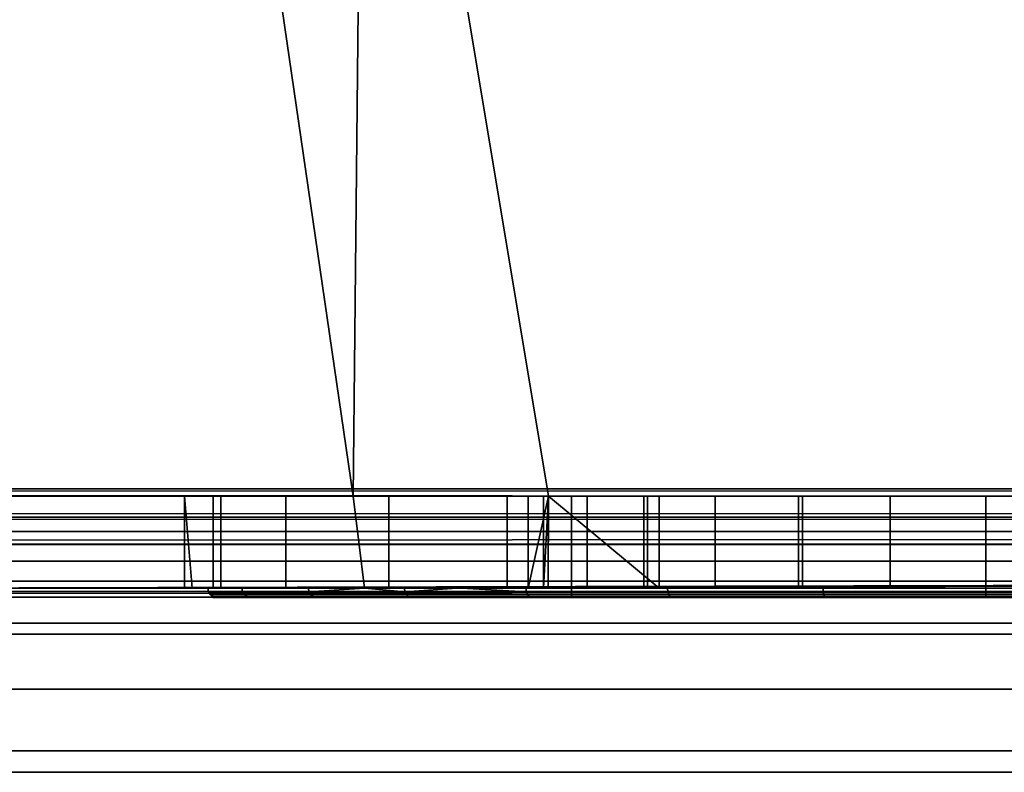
# Model space of a CAD drawing. Header units: millimetres. Extents: x -603 to 3703, y -115 to 193.
# Tile 71 of 256: x -354 to -344, y -33 to -25. Entities that reach past the tile are written whole.
import ezdxf

# ---------------------------------------------------------------- set-up
doc = ezdxf.new("R2010")
doc.units = ezdxf.units.MM
doc.layers.add('151', color=7, linetype='Continuous', true_color=0xffffff)

# ---------------------------------------------------------------- blocks, each defined once
blk = doc.blocks.new('UG_SURFACE_016')
at = {"layer": '151', "color": 252, "linetype": 'Continuous', "lineweight": 35}
for points in [[(-356.025, -17, 1167.5), (-406, -17, 1167.5), (-406, -30, 1167.5), (-324, -30, 1167.5)], [(-324, -30, 1002.5), (-406, -30, 1002.5), (-406, -17, 1002.5), (-356.025, -17, 1002.5)], [(-324, -30, 1167.5), (-352.625, -17, 1167.5), (-356.025, -17, 1167.5)], [(-324, -30, 1002.5), (-356.025, -17, 1002.5), (-352.625, -17, 1002.5)], [(-324, -30, 1167.5), (-350.75, -17, 1167.5), (-352.625, -17, 1167.5)], [(-324, -30, 1002.5), (-352.625, -17, 1002.5), (-350.75, -17, 1002.5)], [(-324, -30, 1167.5), (-337.25, -17, 1167.5), (-350.75, -17, 1167.5)], [(-324, -30, 1002.5), (-350.75, -17, 1002.5), (-337.25, -17, 1002.5)], [(-356.025, -30, 1003.5), (-350.875, -30, 1003.5), (-352.625, -18, 1003.5), (-356.025, -18, 1003.5)], [(-350.875, -30, 1166.5), (-356.025, -30, 1166.5), (-356.025, -18, 1166.5), (-352.625, -18, 1166.5)], [(-350.875, -30, 1003.5), (-350.75, -18, 1003.5), (-352.625, -18, 1003.5)], [(-352.625, -18, 1166.5), (-350.75, -18, 1166.5), (-350.875, -30, 1166.5)], [(-350.75, -18, 1003.5), (-350.875, -30, 1003.5), (-348.75, -30, 1003.5)], [(-350.75, -18, 1166.5), (-348.75, -30, 1166.5), (-350.875, -30, 1166.5)], [(-348.75, -30, 1003.5), (-339.25, -30, 1003.5), (-337.25, -18, 1003.5), (-350.75, -18, 1003.5)], [(-350.75, -18, 1166.5), (-337.25, -18, 1166.5), (-339.25, -30, 1166.5), (-348.75, -30, 1166.5)], [(-324, -30, 1167.5), (-406, -30, 1167.5), (-406, -30.383, 1167.424), (-324.032, -30.383, 1167.424)], [(-324.032, -30.383, 1002.576), (-406, -30.383, 1002.576), (-406, -30, 1002.5), (-324, -30, 1002.5)], [(-356.025, -30, 1033.975), (-356.025, -30, 1093.25), (-350.875, -30, 1093.25), (-350.875, -30, 1037.205)], [(-350.875, -30, 1037.205), (-352.311, -30, 1034.737), (-356.025, -30, 1033.975)], [(-356.025, -30, 1033.975), (-352.395, -30, 1033.975), (-352.707, -30, 1031.132)], [(-352.707, -30, 1031.132), (-351.607, -30, 1027.676), (-356.025, -30, 1013.575), (-356.025, -30, 1033.975)], [(-351.607, -30, 1027.676), (-350.875, -30, 1026.851), (-350.875, -30, 1013.575), (-356.025, -30, 1013.575)], [(-352.311, -30, 1034.737), (-352.395, -30, 1033.975), (-356.025, -30, 1033.975)], [(-350.875, -30, 1166.5), (-350.875, -30, 1126.75), (-356.025, -30, 1126.75), (-356.025, -30, 1166.5)], [(-350.875, -30, 1126.75), (-350.875, -30, 1108.1), (-356.025, -30, 1108.1), (-356.025, -30, 1126.75)], [(-350.875, -30, 1108.1), (-350.875, -30, 1099.9), (-356.025, -30, 1099.9), (-356.025, -30, 1108.1)], [(-350.875, -30, 1099.9), (-350.875, -30, 1093.25), (-356.025, -30, 1093.25), (-356.025, -30, 1099.9)], [(-350.875, -30, 1013.575), (-350.875, -30, 1003.5), (-356.025, -30, 1003.5), (-356.025, -30, 1013.575)], [(-352.707, -30, 1031.132), (-352.395, -30, 1033.975), (-352.395, -31, 1033.975), (-352.625, -31, 1031.877)], [(-352.707, -30, 1031.132), (-352.707, -31, 1031.132), (-352.625, -31, 1030.875)], [(-352.625, -31, 1030.875), (-351.607, -31, 1027.676), (-351.607, -30, 1027.676), (-352.707, -30, 1031.132)], [(-352.625, -31, 1031.877), (-352.707, -31, 1031.132), (-352.707, -30, 1031.132)], [(-352.395, -30, 1033.975), (-352.311, -30, 1034.737), (-352.311, -31, 1034.737), (-352.395, -31, 1033.975)], [(-350.75, -31, 1037.42), (-352.311, -31, 1034.737), (-352.311, -30, 1034.737), (-350.875, -30, 1037.205)], [(-350.875, -30, 1026.851), (-351.607, -30, 1027.676), (-351.607, -31, 1027.676), (-350.75, -31, 1026.71)], [(-350.875, -30, 1037.205), (-350.487, -30, 1037.872), (-350.487, -31, 1037.872), (-350.75, -31, 1037.42)], [(-350.75, -31, 1026.71), (-349.2, -31, 1024.963), (-349.2, -30, 1024.963), (-350.875, -30, 1026.851)], [(-350.875, -30, 1166.5), (-348.75, -30, 1166.5), (-348.75, -30, 1151.208), (-348.973, -30, 1150.523)], [(-348.973, -30, 1150.523), (-348.755, -30, 1148.455), (-350.875, -30, 1126.75), (-350.875, -30, 1166.5)], [(-350.875, -30, 1093.25), (-348.75, -30, 1093.25), (-348.75, -30, 1083.208), (-348.973, -30, 1082.523)], [(-348.973, -30, 1082.523), (-348.755, -30, 1080.455), (-350.875, -30, 1037.205), (-350.875, -30, 1093.25)], [(-350.875, -30, 1013.575), (-349.2, -30, 1013.575), (-349.2, -30, 1012.55)], [(-349.2, -30, 1012.55), (-348.804, -30, 1010.56), (-350.875, -30, 1003.5), (-350.875, -30, 1013.575)], [(-348.804, -30, 1010.56), (-348.75, -30, 1010.479), (-348.75, -30, 1003.5), (-350.875, -30, 1003.5)], [(-349.2, -30, 1013.575), (-350.875, -30, 1013.575), (-350.875, -30, 1026.851), (-349.2, -30, 1024.963)], [(-350.487, -30, 1037.872), (-350.875, -30, 1037.205), (-348.755, -30, 1080.455)], [(-348.755, -30, 1148.455), (-348.75, -30, 1148.446), (-348.75, -30, 1126.75), (-350.875, -30, 1126.75)], [(-348.75, -30, 1126.75), (-348.75, -30, 1108.1), (-350.875, -30, 1108.1), (-350.875, -30, 1126.75)], [(-348.75, -30, 1108.1), (-348.75, -30, 1099.9), (-350.875, -30, 1099.9), (-350.875, -30, 1108.1)], [(-348.75, -30, 1099.9), (-348.75, -30, 1093.25), (-350.875, -30, 1093.25), (-350.875, -30, 1099.9)], [(-347.548, -31, 1039.998), (-350.487, -31, 1037.872), (-350.487, -30, 1037.872), (-348.75, -30, 1039.129)], [(-348.755, -30, 1080.455), (-348.75, -30, 1080.446), (-348.75, -30, 1039.129), (-350.487, -30, 1037.872)], [(-349.2, -30, 1012.55), (-349.2, -31, 1012.55), (-348.804, -31, 1010.56), (-348.804, -30, 1010.56)], [(-349.2, -31, 1013.575), (-349.2, -31, 1012.55), (-349.2, -30, 1012.55), (-349.2, -30, 1013.575)], [(-349.2, -30, 1013.575), (-349.2, -30, 1024.963), (-349.2, -31, 1024.963), (-349.2, -31, 1013.575)], [(-348.973, -31, 1150.523), (-348.973, -30, 1150.523), (-348.75, -30, 1151.208)], [(-348.973, -30, 1150.523), (-348.973, -31, 1150.523), (-348.755, -31, 1148.455), (-348.755, -30, 1148.455)], [(-348.75, -30, 1151.208), (-348.33, -30, 1152.5), (-348.33, -31, 1152.5), (-348.973, -31, 1150.523)], [(-348.973, -31, 1082.523), (-348.973, -30, 1082.523), (-348.75, -30, 1083.208)], [(-348.973, -30, 1082.523), (-348.973, -31, 1082.523), (-348.755, -31, 1080.455), (-348.755, -30, 1080.455)], [(-348.75, -30, 1083.208), (-348.33, -30, 1084.5), (-348.33, -31, 1084.5), (-348.973, -31, 1082.523)], [(-348.804, -31, 1010.56), (-347.677, -31, 1008.873), (-347.677, -30, 1008.873), (-348.75, -30, 1010.479)], [(-348.75, -30, 1010.479), (-348.804, -30, 1010.56), (-348.804, -31, 1010.56)], [(-348.755, -31, 1148.455), (-347.716, -31, 1146.654), (-347.716, -30, 1146.654), (-348.75, -30, 1148.446)], [(-348.75, -30, 1148.446), (-348.755, -30, 1148.455), (-348.755, -31, 1148.455)], [(-348.755, -31, 1080.455), (-347.716, -31, 1078.654), (-347.716, -30, 1078.654), (-348.75, -30, 1080.446)], [(-348.75, -30, 1080.446), (-348.755, -30, 1080.455), (-348.755, -31, 1080.455)], [(-348.75, -30, 1039.129), (-347.548, -30, 1039.998), (-347.548, -31, 1039.998)], [(-348.75, -30, 1093.25), (-339.25, -30, 1093.25), (-342.96, -30, 1086.891), (-344, -30, 1087)], [(-344, -30, 1087), (-345.04, -30, 1086.891), (-348.75, -30, 1093.25)], [(-345.04, -30, 1086.891), (-346.939, -30, 1086.045), (-348.75, -30, 1093.25)], [(-346.939, -30, 1086.045), (-348.33, -30, 1084.5), (-348.75, -30, 1093.25)], [(-348.75, -30, 1126.75), (-346.034, -30, 1145.432), (-344, -30, 1145)], [(-344, -30, 1145), (-341.966, -30, 1145.432), (-339.25, -30, 1126.75), (-348.75, -30, 1126.75)], [(-348.75, -30, 1126.75), (-347.716, -30, 1146.654), (-346.034, -30, 1145.432)], [(-348.75, -30, 1126.75), (-348.75, -30, 1148.446), (-347.716, -30, 1146.654)], [(-344, -30, 1155), (-345.04, -30, 1154.891), (-348.75, -30, 1166.5), (-339.25, -30, 1166.5)], [(-345.04, -30, 1154.891), (-346.939, -30, 1154.045), (-348.75, -30, 1166.5)], [(-346.939, -30, 1154.045), (-348.33, -30, 1152.5), (-348.75, -30, 1166.5)], [(-347.548, -30, 1039.998), (-348.75, -30, 1039.129), (-346.034, -30, 1077.432)], [(-348.75, -30, 1039.129), (-347.716, -30, 1078.654), (-346.034, -30, 1077.432)], [(-348.75, -30, 1039.129), (-348.75, -30, 1080.446), (-347.716, -30, 1078.654)], [(-339.25, -30, 1003.5), (-348.75, -30, 1003.5), (-344, -30, 1007.35), (-342.01, -30, 1007.746)], [(-348.75, -30, 1003.5), (-347.677, -30, 1008.873), (-345.99, -30, 1007.746)], [(-348.75, -30, 1003.5), (-348.75, -30, 1010.479), (-347.677, -30, 1008.873)], [(-345.99, -30, 1007.746), (-344, -30, 1007.35), (-348.75, -30, 1003.5)], [(-348.75, -30, 1126.75), (-339.25, -30, 1126.75), (-339.5, -30, 1108.5), (-348.5, -30, 1108.5)], [(-348.75, -30, 1093.25), (-348.75, -30, 1099.9), (-348.5, -30, 1099.9), (-348.5, -30, 1099.5)], [(-348.5, -30, 1099.5), (-339.5, -30, 1099.5), (-339.25, -30, 1093.25), (-348.75, -30, 1093.25)], [(-348.5, -30, 1099.9), (-348.75, -30, 1099.9), (-348.75, -30, 1108.1), (-348.5, -30, 1108.1)], [(-348.5, -30, 1108.5), (-348.5, -30, 1108.1), (-348.75, -30, 1108.1), (-348.75, -30, 1126.75)], [(-348.33, -30, 1152.5), (-348.75, -30, 1151.208), (-348.75, -30, 1166.5)], [(-348.33, -30, 1084.5), (-348.75, -30, 1083.208), (-348.75, -30, 1093.25)], [(-339.5, -30, 1099.5), (-348.5, -30, 1099.5), (-348.5, -31.1, 1099.5), (-339.5, -31.1, 1099.5)], [(-348.5, -31.1, 1108.5), (-348.5, -31.1, 1099.5), (-348.5, -30, 1099.9), (-348.5, -30, 1108.1)], [(-348.5, -31.1, 1099.5), (-348.5, -30, 1099.5), (-348.5, -30, 1099.9)], [(-348.5, -30, 1108.1), (-348.5, -30, 1108.5), (-348.5, -31.1, 1108.5)], [(-348.5, -30, 1108.5), (-339.5, -30, 1108.5), (-339.5, -31.1, 1108.5), (-348.5, -31.1, 1108.5)], [(-346.939, -30, 1154.045), (-346.939, -31, 1154.045), (-348.33, -31, 1152.5), (-348.33, -30, 1152.5)], [(-346.939, -30, 1086.045), (-346.939, -31, 1086.045), (-348.33, -31, 1084.5), (-348.33, -30, 1084.5)], [(-347.716, -30, 1146.654), (-347.716, -31, 1146.654), (-346.034, -31, 1145.432), (-346.034, -30, 1145.432)], [(-347.716, -30, 1078.654), (-347.716, -31, 1078.654), (-346.034, -31, 1077.432), (-346.034, -30, 1077.432)], [(-347.677, -30, 1008.873), (-347.677, -31, 1008.873), (-345.99, -31, 1007.746), (-345.99, -30, 1007.746)], [(-344, -30, 1040.75), (-344, -31, 1040.75), (-347.548, -31, 1039.998), (-347.548, -30, 1039.998)], [(-346.034, -30, 1077.432), (-344, -30, 1077), (-344, -30, 1040.75), (-347.548, -30, 1039.998)], [(-345.04, -30, 1154.891), (-345.04, -31, 1154.891), (-346.939, -31, 1154.045), (-346.939, -30, 1154.045)], [(-345.04, -30, 1086.891), (-345.04, -31, 1086.891), (-346.939, -31, 1086.045), (-346.939, -30, 1086.045)], [(-346.034, -30, 1145.432), (-346.034, -31, 1145.432), (-344, -31, 1145), (-344, -30, 1145)], [(-346.034, -30, 1077.432), (-346.034, -31, 1077.432), (-344, -31, 1077), (-344, -30, 1077)], [(-345.99, -30, 1007.746), (-345.99, -31, 1007.746), (-344, -31, 1007.35), (-344, -30, 1007.35)], [(-344, -31, 1155), (-345.04, -31, 1154.891), (-345.04, -30, 1154.891), (-344, -30, 1155)], [(-344, -31, 1087), (-345.04, -31, 1086.891), (-345.04, -30, 1086.891), (-344, -30, 1087)], [(-344, -30, 1007.35), (-344, -31, 1007.35), (-342.01, -31, 1007.746), (-342.01, -30, 1007.746)], [(-340.452, -30, 1039.998), (-340.452, -31, 1039.998), (-344, -31, 1040.75), (-344, -30, 1040.75)], [(-344, -30, 1155), (-342.96, -30, 1154.891), (-342.96, -31, 1154.891), (-344, -31, 1155)], [(-344, -30, 1145), (-344, -31, 1145), (-341.966, -31, 1145.432), (-341.966, -30, 1145.432)], [(-344, -30, 1087), (-342.96, -30, 1086.891), (-342.96, -31, 1086.891), (-344, -31, 1087)], [(-344, -30, 1077), (-344, -31, 1077), (-341.966, -31, 1077.432), (-341.966, -30, 1077.432)], [(-339.25, -30, 1166.5), (-342.96, -30, 1154.891), (-344, -30, 1155)], [(-340.452, -30, 1039.998), (-344, -30, 1040.75), (-344, -30, 1077), (-341.966, -30, 1077.432)], [(-324.032, -30.383, 1167.424), (-406, -30.383, 1167.424), (-406, -30.707, 1167.207), (-324.121, -30.707, 1167.207)], [(-324.121, -30.707, 1002.793), (-406, -30.707, 1002.793), (-406, -30.383, 1002.576), (-324.032, -30.383, 1002.576)], [(-324.121, -30.707, 1167.207), (-406, -30.707, 1167.207), (-406, -30.924, 1166.883), (-324.256, -30.924, 1166.883)], [(-324.256, -30.924, 1003.117), (-406, -30.924, 1003.117), (-406, -30.707, 1002.793), (-324.121, -30.707, 1002.793)], [(-324.256, -30.924, 1166.883), (-406, -30.924, 1166.883), (-406, -31, 1166.5), (-356.025, -31, 1166.5)], [(-406, -30.924, 1003.117), (-352.625, -31, 1003.5), (-356.025, -31, 1003.5)], [(-406, -30.924, 1003.117), (-324.256, -30.924, 1003.117), (-350.75, -31, 1003.5), (-352.625, -31, 1003.5)], [(-324.256, -30.924, 1166.883), (-356.025, -31, 1166.5), (-352.625, -31, 1166.5)], [(-356.025, -31, 1033.975), (-356.025, -31, 1013.575), (-352.625, -31, 1013.575), (-352.625, -31, 1030.875)], [(-352.625, -31, 1030.875), (-352.707, -31, 1031.132), (-356.025, -31, 1033.975)], [(-352.707, -31, 1031.132), (-352.625, -31, 1031.877), (-352.625, -31, 1033.975), (-356.025, -31, 1033.975)], [(-356.025, -31, 1166.5), (-356.025, -31, 1128.75), (-352.625, -31, 1128.75), (-352.625, -31, 1166.5)], [(-356.025, -31, 1128.75), (-356.025, -31, 1110.1), (-352.625, -31, 1110.1), (-352.625, -31, 1128.75)], [(-356.025, -31, 1110.1), (-356.025, -31, 1097.9), (-352.625, -31, 1097.9), (-352.625, -31, 1110.1)], [(-356.025, -31, 1097.9), (-356.025, -31, 1091.25), (-352.625, -31, 1091.25), (-352.625, -31, 1097.9)], [(-356.025, -31, 1091.25), (-356.025, -31, 1033.975), (-352.625, -31, 1033.975), (-352.625, -31, 1091.25)], [(-356.025, -31, 1013.575), (-356.025, -31, 1003.5), (-352.625, -31, 1003.5), (-352.625, -31, 1013.575)], [(-324.256, -30.924, 1166.883), (-352.625, -31, 1166.5), (-350.75, -31, 1166.5)], [(-352.625, -31, 1110.1), (-352.625, -31, 1097.9), (-352.453, -31, 1103.112)], [(-352.453, -31, 1103.112), (-352.084, -31, 1106.627), (-352.625, -31, 1110.1)], [(-352.625, -31, 1097.9), (-351.361, -31, 1099.75), (-352.453, -31, 1103.112)], [(-352.625, -31, 1097.9), (-350.75, -31, 1097.9), (-350.75, -31, 1099.071), (-351.361, -31, 1099.75)], [(-352.625, -31, 1013.575), (-350.75, -31, 1013.575), (-350.75, -31, 1026.71), (-351.607, -31, 1027.676)], [(-352.625, -31, 1091.25), (-352.625, -31, 1033.975), (-352.395, -31, 1033.975), (-352.311, -31, 1034.737)], [(-352.311, -31, 1034.737), (-350.75, -31, 1037.42), (-350.75, -31, 1091.25), (-352.625, -31, 1091.25)], [(-352.395, -31, 1033.975), (-352.625, -31, 1033.975), (-352.625, -31, 1031.877)], [(-351.607, -31, 1027.676), (-352.625, -31, 1030.875), (-352.625, -31, 1013.575)], [(-352.084, -31, 1106.627), (-350.75, -31, 1108.937), (-350.75, -31, 1110.1), (-352.625, -31, 1110.1)], [(-352.625, -31, 1166.5), (-352.625, -31, 1128.75), (-350.75, -31, 1128.75), (-350.75, -31, 1166.5)], [(-352.625, -31, 1128.75), (-352.625, -31, 1110.1), (-350.75, -31, 1110.1), (-350.75, -31, 1128.75)], [(-352.625, -31, 1097.9), (-352.625, -31, 1091.25), (-350.75, -31, 1091.25), (-350.75, -31, 1097.9)], [(-352.625, -31, 1013.575), (-352.625, -31, 1003.5), (-350.75, -31, 1003.5), (-350.75, -31, 1013.575)], [(-351.355, -31.038, 1099.754), (-352.446, -31.038, 1103.112), (-352.453, -31, 1103.112), (-351.361, -31, 1099.75)], [(-352.446, -31.038, 1103.112), (-352.077, -31.038, 1106.624), (-352.084, -31, 1106.627), (-352.453, -31, 1103.112)], [(-350.75, -31, 1108.937), (-352.084, -31, 1106.627), (-352.077, -31.038, 1106.624), (-350.311, -31.038, 1109.683)], [(-351.355, -31.038, 1099.754), (-351.361, -31, 1099.75), (-350.75, -31, 1099.071)], [(-350.75, -31, 1099.071), (-349.695, -31, 1097.9), (-348.992, -31.038, 1097.129), (-351.355, -31.038, 1099.754)], [(-350.75, -31, 1166.5), (-337.25, -31, 1166.5), (-324.256, -30.924, 1166.883)], [(-324.256, -30.924, 1003.117), (-337.25, -31, 1003.5), (-350.75, -31, 1003.5)], [(-350.75, -31, 1166.5), (-345.04, -31, 1154.891), (-344, -31, 1155)], [(-344, -31, 1155), (-342.96, -31, 1154.891), (-337.25, -31, 1166.5), (-350.75, -31, 1166.5)], [(-350.75, -31, 1166.5), (-346.939, -31, 1154.045), (-345.04, -31, 1154.891)], [(-350.75, -31, 1166.5), (-348.33, -31, 1152.5), (-346.939, -31, 1154.045)], [(-350.75, -31, 1166.5), (-350.75, -31, 1128.75), (-348.755, -31, 1148.455), (-348.973, -31, 1150.523)], [(-348.973, -31, 1150.523), (-348.33, -31, 1152.5), (-350.75, -31, 1166.5)], [(-350.75, -31, 1128.75), (-347.716, -31, 1146.654), (-348.755, -31, 1148.455)], [(-350.75, -31, 1128.75), (-337.25, -31, 1128.75), (-344, -31, 1145), (-346.034, -31, 1145.432)], [(-346.034, -31, 1145.432), (-347.716, -31, 1146.654), (-350.75, -31, 1128.75)], [(-350.75, -31, 1091.25), (-345.767, -31, 1095.686), (-348.996, -31, 1097.123)], [(-350.75, -31, 1091.25), (-337.25, -31, 1091.25), (-342.233, -31, 1095.686), (-345.767, -31, 1095.686)], [(-350.75, -31, 1110.1), (-350.75, -31, 1108.937), (-350.317, -31, 1109.688)], [(-337.25, -31, 1128.75), (-350.75, -31, 1128.75), (-344, -31, 1112.5), (-340.543, -31, 1111.765)], [(-350.75, -31, 1128.75), (-350.75, -31, 1110.1), (-349.749, -31, 1110.1), (-347.457, -31, 1111.765)], [(-347.457, -31, 1111.765), (-344, -31, 1112.5), (-350.75, -31, 1128.75)], [(-350.75, -31, 1091.25), (-345.04, -31, 1086.891), (-344, -31, 1087)], [(-344, -31, 1087), (-342.96, -31, 1086.891), (-337.25, -31, 1091.25), (-350.75, -31, 1091.25)], [(-350.75, -31, 1091.25), (-346.939, -31, 1086.045), (-345.04, -31, 1086.891)], [(-350.75, -31, 1091.25), (-348.33, -31, 1084.5), (-346.939, -31, 1086.045)], [(-350.75, -31, 1091.25), (-350.75, -31, 1037.42), (-348.755, -31, 1080.455), (-348.973, -31, 1082.523)], [(-348.973, -31, 1082.523), (-348.33, -31, 1084.5), (-350.75, -31, 1091.25)], [(-346.034, -31, 1077.432), (-350.75, -31, 1037.42), (-350.487, -31, 1037.872)], [(-350.75, -31, 1037.42), (-347.716, -31, 1078.654), (-348.755, -31, 1080.455)], [(-346.034, -31, 1077.432), (-347.716, -31, 1078.654), (-350.75, -31, 1037.42)], [(-350.75, -31, 1013.575), (-350.75, -31, 1003.5), (-348.804, -31, 1010.56), (-349.2, -31, 1012.55)], [(-350.75, -31, 1003.5), (-347.677, -31, 1008.873), (-348.804, -31, 1010.56)], [(-350.75, -31, 1003.5), (-337.25, -31, 1003.5), (-344, -31, 1007.35), (-345.99, -31, 1007.746)], [(-345.99, -31, 1007.746), (-347.677, -31, 1008.873), (-350.75, -31, 1003.5)], [(-349.2, -31, 1024.963), (-350.75, -31, 1026.71), (-350.75, -31, 1013.575), (-349.2, -31, 1013.575)], [(-349.2, -31, 1012.55), (-349.2, -31, 1013.575), (-350.75, -31, 1013.575)], [(-350.317, -31, 1109.688), (-349.749, -31, 1110.1), (-350.75, -31, 1110.1)], [(-350.75, -31, 1099.071), (-350.75, -31, 1097.9), (-349.695, -31, 1097.9)], [(-348.996, -31, 1097.123), (-349.695, -31, 1097.9), (-350.75, -31, 1097.9), (-350.75, -31, 1091.25)], [(-350.311, -31.038, 1109.683), (-350.317, -31, 1109.688), (-350.75, -31, 1108.937)], [(-350.487, -31, 1037.872), (-347.548, -31, 1039.998), (-346.034, -31, 1077.432)], [(-349.749, -31, 1110.1), (-350.317, -31, 1109.688), (-350.311, -31.038, 1109.683)], [(-350.311, -31.038, 1109.683), (-347.454, -31.038, 1111.758), (-347.457, -31, 1111.765), (-349.749, -31, 1110.1)], [(-349.695, -31, 1097.9), (-348.996, -31, 1097.123), (-348.992, -31.038, 1097.129)], [(-345.766, -31.038, 1095.693), (-348.992, -31.038, 1097.129), (-348.996, -31, 1097.123), (-345.767, -31, 1095.686)], [(-347.548, -31, 1039.998), (-344, -31, 1040.75), (-344, -31, 1077), (-346.034, -31, 1077.432)], [(-347.454, -31.038, 1111.758), (-344, -31.038, 1112.492), (-344, -31, 1112.5), (-347.457, -31, 1111.765)], [(-342.234, -31.038, 1095.693), (-345.766, -31.038, 1095.693), (-345.767, -31, 1095.686), (-342.233, -31, 1095.686)], [(-341.966, -31, 1077.432), (-344, -31, 1077), (-344, -31, 1040.75), (-340.452, -31, 1039.998)], [(-342.01, -31, 1007.746), (-344, -31, 1007.35), (-337.25, -31, 1003.5)], [(-341.966, -31, 1145.432), (-344, -31, 1145), (-337.25, -31, 1128.75)], [(-344, -31.038, 1112.492), (-340.546, -31.038, 1111.758), (-340.543, -31, 1111.765), (-344, -31, 1112.5)], [(-351.336, -31.071, 1099.765), (-352.424, -31.071, 1103.115), (-352.446, -31.038, 1103.112), (-351.355, -31.038, 1099.754)], [(-352.424, -31.071, 1103.115), (-352.056, -31.071, 1106.618), (-352.077, -31.038, 1106.624), (-352.446, -31.038, 1103.112)], [(-351.308, -31.092, 1099.781), (-352.392, -31.092, 1103.118), (-352.424, -31.071, 1103.115), (-351.336, -31.071, 1099.765)], [(-352.392, -31.092, 1103.118), (-352.025, -31.092, 1106.608), (-352.056, -31.071, 1106.618), (-352.424, -31.071, 1103.115)], [(-351.275, -31.1, 1099.8), (-352.354, -31.1, 1103.122), (-352.392, -31.092, 1103.118), (-351.308, -31.092, 1099.781)], [(-352.354, -31.1, 1103.122), (-351.989, -31.1, 1106.596), (-352.025, -31.092, 1106.608), (-352.392, -31.092, 1103.118)], [(-348.5, -31.1, 1108.5), (-350.242, -31.1, 1109.621), (-351.989, -31.1, 1106.596), (-352.354, -31.1, 1103.122)], [(-352.354, -31.1, 1103.122), (-351.275, -31.1, 1099.8), (-348.5, -31.1, 1099.5), (-348.5, -31.1, 1108.5)], [(-352.056, -31.071, 1106.618), (-350.295, -31.071, 1109.668), (-350.311, -31.038, 1109.683), (-352.077, -31.038, 1106.624)], [(-352.025, -31.092, 1106.608), (-350.271, -31.092, 1109.646), (-350.295, -31.071, 1109.668), (-352.056, -31.071, 1106.618)], [(-351.989, -31.1, 1106.596), (-350.242, -31.1, 1109.621), (-350.271, -31.092, 1109.646), (-352.025, -31.092, 1106.608)], [(-348.979, -31.071, 1097.147), (-351.336, -31.071, 1099.765), (-351.355, -31.038, 1099.754), (-348.992, -31.038, 1097.129)], [(-348.96, -31.092, 1097.173), (-351.308, -31.092, 1099.781), (-351.336, -31.071, 1099.765), (-348.979, -31.071, 1097.147)], [(-348.937, -31.1, 1097.204), (-351.275, -31.1, 1099.8), (-351.308, -31.092, 1099.781), (-348.96, -31.092, 1097.173)], [(-351.275, -31.1, 1099.8), (-348.937, -31.1, 1097.204), (-348.5, -31.1, 1099.5)], [(-350.295, -31.071, 1109.668), (-347.445, -31.071, 1111.738), (-347.454, -31.038, 1111.758), (-350.311, -31.038, 1109.683)], [(-350.271, -31.092, 1109.646), (-347.432, -31.092, 1111.709), (-347.445, -31.071, 1111.738), (-350.295, -31.071, 1109.668)], [(-350.242, -31.1, 1109.621), (-347.417, -31.1, 1111.674), (-347.432, -31.092, 1111.709), (-350.271, -31.092, 1109.646)], [(-347.417, -31.1, 1111.674), (-350.242, -31.1, 1109.621), (-348.5, -31.1, 1108.5)], [(-345.761, -31.071, 1095.714), (-348.979, -31.071, 1097.147), (-348.992, -31.038, 1097.129), (-345.766, -31.038, 1095.693)], [(-345.754, -31.092, 1095.746), (-348.96, -31.092, 1097.173), (-348.979, -31.071, 1097.147), (-345.761, -31.071, 1095.714)], [(-345.746, -31.1, 1095.784), (-348.937, -31.1, 1097.204), (-348.96, -31.092, 1097.173), (-345.754, -31.092, 1095.746)], [(-339.5, -31.1, 1099.5), (-348.5, -31.1, 1099.5), (-348.937, -31.1, 1097.204), (-345.746, -31.1, 1095.784)], [(-348.5, -31.1, 1108.5), (-339.5, -31.1, 1108.5), (-344, -31.1, 1112.4), (-347.417, -31.1, 1111.674)], [(-347.445, -31.071, 1111.738), (-344, -31.071, 1112.471), (-344, -31.038, 1112.492), (-347.454, -31.038, 1111.758)], [(-347.432, -31.092, 1111.709), (-344, -31.092, 1112.438), (-344, -31.071, 1112.471), (-347.445, -31.071, 1111.738)], [(-347.417, -31.1, 1111.674), (-344, -31.1, 1112.4), (-344, -31.092, 1112.438), (-347.432, -31.092, 1111.709)], [(-342.239, -31.071, 1095.714), (-345.761, -31.071, 1095.714), (-345.766, -31.038, 1095.693), (-342.234, -31.038, 1095.693)], [(-342.246, -31.092, 1095.746), (-345.754, -31.092, 1095.746), (-345.761, -31.071, 1095.714), (-342.239, -31.071, 1095.714)], [(-342.254, -31.1, 1095.784), (-345.746, -31.1, 1095.784), (-345.754, -31.092, 1095.746), (-342.246, -31.092, 1095.746)], [(-345.746, -31.1, 1095.784), (-342.254, -31.1, 1095.784), (-339.063, -31.1, 1097.204), (-339.5, -31.1, 1099.5)], [(-344, -31.071, 1112.471), (-340.555, -31.071, 1111.738), (-340.546, -31.038, 1111.758), (-344, -31.038, 1112.492)], [(-344, -31.092, 1112.438), (-340.568, -31.092, 1111.709), (-340.555, -31.071, 1111.738), (-344, -31.071, 1112.471)], [(-344, -31.1, 1112.4), (-340.583, -31.1, 1111.674), (-340.568, -31.092, 1111.709), (-344, -31.092, 1112.438)], [(-339.5, -31.1, 1108.5), (-337.758, -31.1, 1109.621), (-340.583, -31.1, 1111.674), (-344, -31.1, 1112.4)]]:
    blk.add_3dface(points, dxfattribs=at)
blk = doc.blocks.new('UG_SURFACE_017')
at = {"layer": '151', "color": 43, "linetype": 'Continuous', "lineweight": 35}
for points in [[(-409, 0, 2017), (-409, -34, 2017), (409, -34, 2017), (409, 0, 2017)], [(-409, -34), (-409, -2), (409, -2), (409, -34)]]:
    blk.add_3dface(points, dxfattribs=at)
blk = doc.blocks.new('UG_SURFACE_035')
at = {"layer": '151', "color": 252, "linetype": 'Continuous', "lineweight": 35}
for points in [[(-414.5, -29.92, 2021.75), (414.5, -29.92, 2021.75), (414.5, 14.42, 2021.75), (-414.5, 14.42, 2021.75)], [(-413, -29.92, 2020.25), (-413, 14.42, 2020.25), (413, 14.42, 2020.25), (413, -29.92, 2020.25)], [(-468, -18, 2075.25), (-468, -29.92, 2075.25), (468, -29.92, 2075.25), (468, -18, 2075.25)], [(-466.5, -18, 2073.75), (466.5, -18, 2073.75), (466.5, -29.92, 2073.75), (-466.5, -29.92, 2073.75)], [(467.941, -30.521, 2075.191), (-468, -29.92, 2075.25), (-467.941, -30.521, 2075.191)], [(467.941, -30.521, 2075.191), (468, -29.92, 2075.25), (-468, -29.92, 2075.25)], [(-466.47, -30.228, 2073.72), (-466.5, -29.92, 2073.75), (466.5, -29.92, 2073.75)], [(-466.47, -30.228, 2073.72), (466.5, -29.92, 2073.75), (466.47, -30.228, 2073.72)], [(414.53, -30.228, 2021.78), (-414.5, -29.92, 2021.75), (-414.53, -30.228, 2021.78)], [(414.53, -30.228, 2021.78), (414.5, -29.92, 2021.75), (-414.5, -29.92, 2021.75)], [(-413.059, -30.521, 2020.309), (413, -29.92, 2020.25), (413.059, -30.521, 2020.309)], [(-413.059, -30.521, 2020.309), (-413, -29.92, 2020.25), (413, -29.92, 2020.25)], [(466.47, -30.228, 2073.72), (466.38, -30.525, 2073.63), (-466.38, -30.525, 2073.63), (-466.47, -30.228, 2073.72)], [(-414.53, -30.228, 2021.78), (-414.62, -30.525, 2021.87), (414.62, -30.525, 2021.87)], [(-414.53, -30.228, 2021.78), (414.62, -30.525, 2021.87), (414.53, -30.228, 2021.78)], [(-467.941, -30.521, 2075.191), (-467.766, -31.099, 2075.016), (467.766, -31.099, 2075.016), (467.941, -30.521, 2075.191)], [(466.037, -31.037, 2073.287), (-466.037, -31.037, 2073.287), (-466.38, -30.525, 2073.63), (466.38, -30.525, 2073.63)], [(414.62, -30.525, 2021.87), (-414.62, -30.525, 2021.87), (-414.963, -31.037, 2022.213), (414.963, -31.037, 2022.213)], [(413.059, -30.521, 2020.309), (-413.234, -31.099, 2020.484), (-413.059, -30.521, 2020.309)], [(413.059, -30.521, 2020.309), (413.234, -31.099, 2020.484), (-413.234, -31.099, 2020.484)], [(467.766, -31.099, 2075.016), (-467.766, -31.099, 2075.016), (-467.098, -32.098, 2074.348), (467.098, -32.098, 2074.348)], [(465.525, -31.38, 2072.775), (-465.525, -31.38, 2072.775), (-466.037, -31.037, 2073.287), (466.037, -31.037, 2073.287)], [(414.963, -31.037, 2022.213), (-414.963, -31.037, 2022.213), (-415.475, -31.38, 2022.725), (415.475, -31.38, 2022.725)], [(413.902, -32.098, 2021.152), (-413.902, -32.098, 2021.152), (-413.234, -31.099, 2020.484), (413.234, -31.099, 2020.484)], [(464.92, -31.5, 2072.17), (-464.92, -31.5, 2072.17), (-465.525, -31.38, 2072.775), (465.525, -31.38, 2072.775)], [(415.475, -31.38, 2022.725), (-415.475, -31.38, 2022.725), (-416.08, -31.5, 2023.33), (416.08, -31.5, 2023.33)], [(-464.92, -31.5, 2072.17), (464.92, -31.5, 2072.17), (416.08, -31.5, 2023.33), (-416.08, -31.5, 2023.33)], [(467.098, -32.098, 2074.348), (-467.098, -32.098, 2074.348), (-466.099, -32.766, 2073.349), (466.099, -32.766, 2073.349)], [(414.901, -32.766, 2022.151), (-414.901, -32.766, 2022.151), (-413.902, -32.098, 2021.152), (413.902, -32.098, 2021.152)], [(466.099, -32.766, 2073.349), (-466.099, -32.766, 2073.349), (-464.92, -33, 2072.17), (464.92, -33, 2072.17)], [(416.08, -33, 2023.33), (-416.08, -33, 2023.33), (-414.901, -32.766, 2022.151), (414.901, -32.766, 2022.151)], [(-464.92, -33, 2072.17), (-416.08, -33, 2023.33), (416.08, -33, 2023.33), (464.92, -33, 2072.17)]]:
    blk.add_3dface(points, dxfattribs=at)

msp = doc.modelspace()

# ---------------------------------------------------------------- linework, layer by layer
at = {"layer": '151', "color": 252, "linetype": 'Continuous', "lineweight": 35, "true_color": 0x939598}
for p, q in [((468, -29.92, 2075.25), (-468, -29.92, 2075.25)), ((466.5, -29.92, 2073.75), (-466.5, -29.92, 2073.75)), ((414.5, -29.92, 2021.75), (-414.5, -29.92, 2021.75)), ((413, -29.92, 2020.25), (-413, -29.92, 2020.25)), ((-324, -30, 1002.5), (-406, -30, 1002.5)), ((-406, -30, 1167.5), (-324, -30, 1167.5)), ((-406, -30, 1166.5), (-324.414, -30, 1166.5)), ((-406, -30, 1003.5), (-324.414, -30, 1003.5)), ((-349.2, -30, 1012.55), (-349.2, -31, 1012.55)), ((-349.2, -30, 1012.55), (-349.2, -30, 1024.963)), ((-349.2, -30, 1024.963), (-349.2, -31, 1024.963)), ((-348.5, -30, 1108.5), (-339.5, -30, 1108.5)), ((-348.5, -31.1, 1108.5), (-348.5, -30, 1108.5)), ((-348.5, -30, 1099.5), (-348.5, -30, 1108.5)), ((-348.5, -31.1, 1099.5), (-348.5, -30, 1099.5)), ((-339.5, -30, 1099.5), (-348.5, -30, 1099.5)), ((-406, -31, 1003.5), (-324.414, -31, 1003.5)), ((-324.414, -31, 1166.5), (-406, -31, 1166.5)), ((-349.2, -31, 1012.55), (-349.2, -31, 1024.963)), ((-339.5, -31.1, 1099.5), (-348.5, -31.1, 1099.5)), ((-348.5, -31.1, 1108.5), (-339.5, -31.1, 1108.5)), ((-348.5, -31.1, 1099.5), (-348.5, -31.1, 1108.5)), ((464.92, -31.5, 2072.17), (-464.92, -31.5, 2072.17)), ((416.08, -31.5, 2023.33), (-416.08, -31.5, 2023.33))]:
    msp.add_line(p, q, dxfattribs=at)
at = {"layer": '151', "color": 252, "linetype": 'Continuous', "lineweight": 35, "true_color": 0x939598, "extrusion": (0, 1, 0)}
for centre, radius in [((344, 1082, -30), 5), ((344, 1150, -30), 5), ((344, 1104, -31), 8.5), ((344, 1082, -31), 5), ((344, 1150, -31), 5)]:
    msp.add_circle(centre, radius, dxfattribs=at)
at = {"layer": '151', "color": 252, "linetype": 'Continuous', "lineweight": 35, "true_color": 0x939598, "extrusion": (0, -1, 0)}
msp.add_circle((-344, 1104, 31.1), 8.4, dxfattribs=at)
at = {"layer": '151', "color": 252, "linetype": 'Continuous', "lineweight": 35, "true_color": 0x939598, "extrusion": (0, 1, 0)}
for centre, radius, start, end in [((344, 1032, -30), 8.75, 306.4617, 233.5383), ((344, 1012.55, -30), 5.2, 180, 0), ((344, 1032, -31), 8.75, 306.4617, 233.5383), ((344, 1012.55, -31), 5.2, 180, 0)]:
    msp.add_arc(centre, radius, start, end, dxfattribs=at)

# ---------------------------------------------------------------- block references
at = {"layer": '151', "color": 252, "linetype": 'Continuous', "lineweight": 35, "true_color": 0x939598}
for name in ['UG_SURFACE_035', 'UG_SURFACE_017', 'UG_SURFACE_016']:
    msp.add_blockref(name, (0, 0), dxfattribs=at)

doc.saveas('drawing.dxf')
